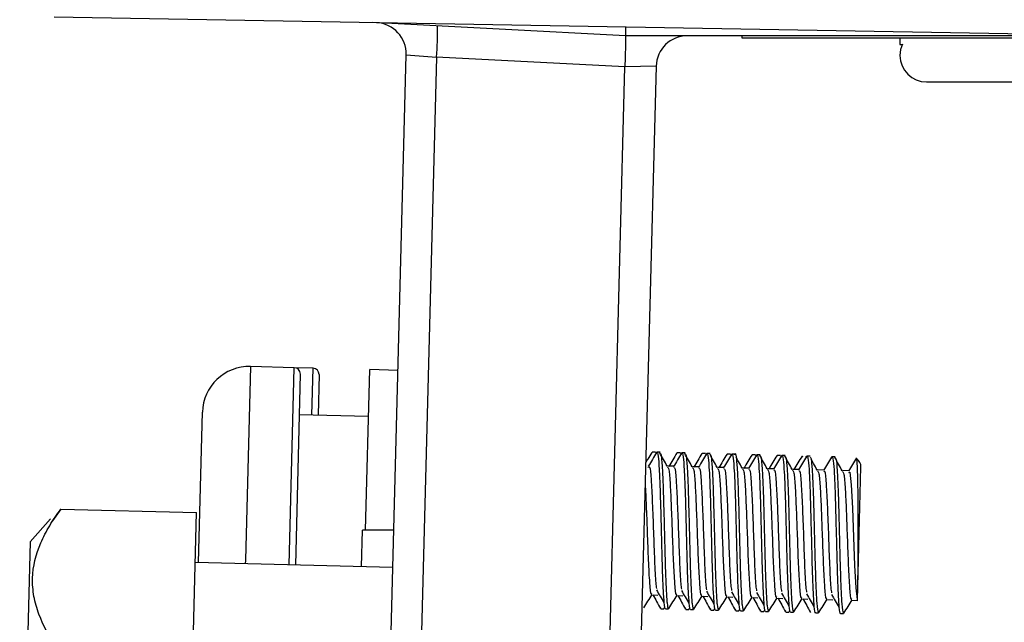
# Model space of a CAD drawing. Header units: millimetres. Extents: x -0.43 to 1.28, y -0.94 to 1.34.
# Tile 122 of 177: x 0.722 to 0.7535, y -0.1887 to -0.1694. Entities that reach past the tile are written whole.
import ezdxf

# ---------------------------------------------------------------- set-up
doc = ezdxf.new("R2010")
doc.units = ezdxf.units.MM

msp = doc.modelspace()

# ---------------------------------------------------------------- linework, layer by layer
at = {"color": 7, "linetype": 'Continuous', "lineweight": 25}
for p, q in [((0.723113, -0.169355), (0.761113, -0.170018)), ((0.74139, -0.169957), (0.733302, -0.169533)), ((0.757585, -0.169957), (0.74139, -0.169957)), ((0.745113, -0.170036), (0.745113, -0.169957)), ((0.763113, -0.170036), (0.745113, -0.170036)), ((0.750163, -0.170036), (0.750163, -0.170236)), ((0.750163, -0.170236), (0.750239, -0.170236)), ((0.733738, -0.194765), (0.734372, -0.170564)), ((0.734372, -0.170564), (0.735344, -0.170641)), ((0.735344, -0.170641), (0.734711, -0.194791)), ((0.741364, -0.170956), (0.735344, -0.170641)), ((0.740736, -0.194948), (0.741364, -0.170957)), ((0.742365, -0.170931), (0.741364, -0.170957)), ((0.742365, -0.170931), (0.741735, -0.194974)), ((0.751013, -0.171436), (0.756711, -0.171436)), ((0.730793, -0.180574), (0.729393, -0.180537)), ((0.731393, -0.18059), (0.730793, -0.180574)), ((0.733073, -0.185768), (0.733208, -0.180637)), ((0.734107, -0.180661), (0.733208, -0.180637)), ((0.730987, -0.180779), (0.730828, -0.186886)), ((0.731587, -0.180795), (0.731553, -0.182094)), ((0.727729, -0.186805), (0.727854, -0.181998)), ((0.733168, -0.182137), (0.730953, -0.182079)), ((0.742342, -0.183277), (0.742242, -0.183275)), ((0.742341, -0.183306), (0.742353, -0.183297)), ((0.742366, -0.183311), (0.742353, -0.183286)), ((0.742492, -0.183281), (0.742392, -0.183278)), ((0.743142, -0.183298), (0.743042, -0.183296)), ((0.743141, -0.183327), (0.743152, -0.183318)), ((0.743166, -0.183332), (0.743153, -0.183307)), ((0.743292, -0.183302), (0.743192, -0.183299)), ((0.743942, -0.183319), (0.743842, -0.183316)), ((0.743941, -0.183348), (0.743952, -0.183339)), ((0.743966, -0.183353), (0.743952, -0.183328)), ((0.744091, -0.183323), (0.743992, -0.18332)), ((0.744741, -0.18334), (0.744642, -0.183337)), ((0.744741, -0.183369), (0.744752, -0.18336)), ((0.744766, -0.183374), (0.744752, -0.183349)), ((0.744891, -0.183344), (0.744791, -0.183341)), ((0.744879, -0.183355), (0.744879, -0.183355)), ((0.745541, -0.183361), (0.745441, -0.183358)), ((0.74554, -0.18339), (0.745551, -0.183381)), ((0.745565, -0.183395), (0.745552, -0.18337)), ((0.745691, -0.183365), (0.745591, -0.183362)), ((0.746341, -0.183382), (0.746241, -0.183379)), ((0.74634, -0.183411), (0.746351, -0.183402)), ((0.746365, -0.183416), (0.746352, -0.183391)), ((0.746491, -0.183386), (0.746391, -0.183383)), ((0.747165, -0.183437), (0.747151, -0.183412)), ((0.74729, -0.183407), (0.747191, -0.183404)), ((0.747278, -0.183418), (0.747278, -0.183418)), ((0.74809, -0.183428), (0.74799, -0.183425)), ((0.742931, -0.183726), (0.742731, -0.183721)), ((0.74373, -0.183747), (0.743531, -0.183741)), ((0.74453, -0.183768), (0.74433, -0.183762)), ((0.74533, -0.183789), (0.74513, -0.183783)), ((0.74613, -0.18381), (0.74593, -0.183804)), ((0.746929, -0.18383), (0.746729, -0.183825)), ((0.747729, -0.183851), (0.747529, -0.183846)), ((0.748529, -0.183872), (0.748329, -0.183867)), ((0.748815, -0.187583), (0.748916, -0.183749)), ((0.723333, -0.185096), (0.723066, -0.185469)), ((0.723333, -0.185096), (0.72767, -0.185209)), ((0.723003, -0.185411), (0.722344, -0.186145)), ((0.727553, -0.18968), (0.72767, -0.185209)), ((0.732942, -0.186942), (0.732973, -0.185768)), ((0.733974, -0.185768), (0.732973, -0.185768)), ((0.722344, -0.186145), (0.722013, -0.198779)), ((0.733942, -0.186968), (0.727629, -0.186802)), ((0.742223, -0.187843), (0.742423, -0.187848)), ((0.743022, -0.187864), (0.743222, -0.187869)), ((0.743822, -0.187884), (0.744022, -0.18789)), ((0.744622, -0.187905), (0.744822, -0.187911)), ((0.745422, -0.187926), (0.745622, -0.187932)), ((0.746221, -0.187947), (0.746421, -0.187953)), ((0.747021, -0.187968), (0.747221, -0.187973)), ((0.742502, -0.188244), (0.742512, -0.188257)), ((0.742511, -0.188283), (0.742611, -0.188286)), ((0.742612, -0.188255), (0.742623, -0.18826)), ((0.742622, -0.188278), (0.742646, -0.18824)), ((0.742661, -0.188287), (0.742761, -0.18829)), ((0.743302, -0.188265), (0.743312, -0.188278)), ((0.743412, -0.188276), (0.743422, -0.188281)), ((0.743422, -0.188299), (0.743445, -0.188261)), ((0.744102, -0.188286), (0.744111, -0.188299)), ((0.744222, -0.188319), (0.744245, -0.188282)), ((0.747821, -0.187989), (0.748021, -0.187994)), ((0.748621, -0.18801), (0.74882, -0.188015)), ((0.743311, -0.188304), (0.743411, -0.188307)), ((0.743461, -0.188308), (0.743561, -0.188311)), ((0.744111, -0.188325), (0.744211, -0.188328)), ((0.744211, -0.188297), (0.744222, -0.188302)), ((0.744261, -0.188329), (0.744361, -0.188332)), ((0.744902, -0.188307), (0.744911, -0.18832)), ((0.74491, -0.188346), (0.74501, -0.188349)), ((0.745011, -0.188318), (0.745022, -0.188323)), ((0.745021, -0.18834), (0.745045, -0.188303)), ((0.74506, -0.18835), (0.74516, -0.188353)), ((0.745701, -0.188328), (0.745711, -0.188341)), ((0.74571, -0.188367), (0.74581, -0.18837)), ((0.745811, -0.188339), (0.745822, -0.188344)), ((0.745821, -0.188361), (0.745845, -0.188323)), ((0.74586, -0.188371), (0.74596, -0.188374)), ((0.746501, -0.188349), (0.746511, -0.188362)), ((0.74651, -0.188388), (0.74661, -0.188391)), ((0.746611, -0.18836), (0.746621, -0.188365)), ((0.746621, -0.188382), (0.746644, -0.188344)), ((0.74666, -0.188392), (0.74676, -0.188395)), ((0.747277, -0.188315), (0.747269, -0.188326)), ((0.747459, -0.188413), (0.747559, -0.188416)), ((0.748259, -0.188434), (0.748359, -0.188436))]:
    msp.add_line(p, q, dxfattribs=at)
at = {"color": 250, "linetype": 'Continuous', "lineweight": 25}
for p, q in [((0.729393, -0.180537), (0.729231, -0.186727)), ((0.730628, -0.186881), (0.730793, -0.180574)), ((0.731353, -0.182089), (0.731393, -0.18059)), ((0.729231, -0.186727), (0.729228, -0.186844))]:
    msp.add_line(p, q, dxfattribs=at)
at = {"color": 7, "linetype": 'Continuous', "lineweight": 25, "flags": 128}
msp.add_lwpolyline([(0.748527, -0.183927), (0.748555, -0.18392), (0.748602, -0.184324), (0.748641, -0.185062), (0.748676, -0.185991), (0.74871, -0.186899), (0.748751, -0.18762), (0.748799, -0.187985), (0.748805, -0.187999), (0.748805, -0.187999)], dxfattribs=at)
at = {"color": 7, "linetype": 'Continuous', "lineweight": 25}
for centre, radius, start, end in [((0.733372, -0.170538), 0.001, 358.5, 87), ((0.725806, -0.169891), 0.0095677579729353, 355.505452, 1.494548), ((0.743364, -0.170957), 0.001, 90, 178.5), ((0.751013, -0.170586), 0.00085, 155.041449, 180.056477), ((0.751013, -0.170586), 0.00085, 180.056477, 270), ((0.729354, -0.182037), 0.0015, 88.5, 178.5), ((0.730788, -0.180774), 0.0002, 358.5, 88.5), ((0.731387, -0.18079), 0.0002, 358.5, 88.5), ((0.748616, -0.183742), 0.0003, 358.5, 57.306947)]:
    msp.add_arc(centre, radius, start, end, dxfattribs=at)
msp.add_ellipse((0.741403, -0.169457), major_axis=(1.309295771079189e-05, 0.0004999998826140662), ratio=0.026168, start_param=2.02094936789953, end_param=3.140907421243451, dxfattribs=at)
for points, knots in [([(0.7413899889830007, -0.1699568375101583), (0.7413904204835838, -0.1699568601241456), (0.7413902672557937, -0.1699828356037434), (0.7413885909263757, -0.1700830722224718), (0.7413870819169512, -0.1701572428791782), (0.7413829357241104, -0.1703414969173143), (0.741380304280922, -0.1704528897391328), (0.7413738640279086, -0.1706931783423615), (0.741370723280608, -0.1708243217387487), (0.7413638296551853, -0.1709561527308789)], [0, 0, 0, 0, 0.25, 0.25, 0.5, 0.5, 0.75, 0.75, 1, 1, 1, 1]), ([(0.7423779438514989, -0.1833190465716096), (0.7423820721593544, -0.1833034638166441), (0.7424027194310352, -0.1832255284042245), (0.7424301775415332, -0.1833792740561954), (0.742464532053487, -0.1837800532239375), (0.7424915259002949, -0.184441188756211), (0.7425129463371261, -0.1852545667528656), (0.7425359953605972, -0.1861295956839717), (0.7425555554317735, -0.1869649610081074), (0.7425837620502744, -0.1876647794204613), (0.7426132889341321, -0.1881186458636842), (0.7426412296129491, -0.1883199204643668), (0.7426592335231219, -0.1882742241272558), (0.7426616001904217, -0.1882682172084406)], [0, 0, 0, 0, 0.0263963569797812, 0.1320184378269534, 0.2388247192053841, 0.3454047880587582, 0.4512354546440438, 0.5585159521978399, 0.6637648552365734, 0.7712624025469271, 0.8765462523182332, 0.9837716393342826, 1, 1, 1, 1]), ([(0.7422325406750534, -0.1832812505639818), (0.7421885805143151, -0.1833526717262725), (0.7421220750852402, -0.1834607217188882), (0.7420554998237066, -0.1835687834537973), (0.7420329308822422, -0.183605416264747)], [0, 0, 0, 0, 0.6610010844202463, 1, 1, 1, 1]), ([(0.7423788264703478, -0.1832909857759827), (0.7423348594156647, -0.1833624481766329), (0.7422469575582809, -0.1835053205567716), (0.7421589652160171, -0.1836480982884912), (0.7421149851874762, -0.1837194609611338)], [0, 0, 0, 0, 0.5001834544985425, 1, 1, 1, 1]), ([(0.7427195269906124, -0.1837278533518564), (0.7426795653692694, -0.1836551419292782), (0.7425996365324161, -0.1835097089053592), (0.7425197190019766, -0.1833645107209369), (0.7424797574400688, -0.1832919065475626)], [0, 0, 0, 0, 0.4999650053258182, 1, 1, 1, 1]), ([(0.7424912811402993, -0.1833093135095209), (0.7425020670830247, -0.1833141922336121), (0.7425273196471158, -0.1833256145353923), (0.7425573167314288, -0.1836865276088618), (0.7425871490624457, -0.1842909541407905), (0.7426080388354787, -0.1850834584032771), (0.7426317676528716, -0.1859518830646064), (0.7426508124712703, -0.1868060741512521), (0.7426776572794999, -0.1875353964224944), (0.7426993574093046, -0.1879285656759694), (0.7427239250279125, -0.188191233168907), (0.7427454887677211, -0.1883297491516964), (0.7427672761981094, -0.1882645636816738), (0.7427735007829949, -0.1882459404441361)], [0, 0, 0, 0, 0.0794059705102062, 0.185909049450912, 0.293482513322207, 0.3992436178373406, 0.5071613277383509, 0.6127971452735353, 0.7205681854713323, 0.8266987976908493, 0.8511742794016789, 0.9574810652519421, 1, 1, 1, 1]), ([(0.743032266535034, -0.1833021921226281), (0.7429883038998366, -0.1833736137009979), (0.7429004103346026, -0.1835164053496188), (0.7428124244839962, -0.1836592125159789), (0.7427684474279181, -0.1837305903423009)], [0, 0, 0, 0, 0.5001803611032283, 1, 1, 1, 1]), ([(0.7431785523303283, -0.183311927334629), (0.7431345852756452, -0.1833833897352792), (0.7430466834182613, -0.1835262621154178), (0.7429586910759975, -0.1836690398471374), (0.7429147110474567, -0.1837404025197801)], [0, 0, 0, 0, 0.500183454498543, 1, 1, 1, 1]), ([(0.7431776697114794, -0.1833399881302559), (0.7431817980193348, -0.1833244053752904), (0.7432024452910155, -0.183246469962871), (0.7432299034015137, -0.1834002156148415), (0.7432642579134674, -0.183800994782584), (0.7432912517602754, -0.1844621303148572), (0.7433126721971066, -0.1852755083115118), (0.7433357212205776, -0.186150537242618), (0.743355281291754, -0.1869859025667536), (0.7433834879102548, -0.1876857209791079), (0.7434130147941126, -0.1881395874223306), (0.7434409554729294, -0.1883408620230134), (0.7434589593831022, -0.188295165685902), (0.7434613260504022, -0.1882891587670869)], [0, 0, 0, 0, 0.0263963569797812, 0.1320184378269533, 0.2388247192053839, 0.3454047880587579, 0.4512354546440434, 0.5585159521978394, 0.6637648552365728, 0.7712624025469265, 0.8765462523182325, 0.9837716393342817, 1, 1, 1, 1]), ([(0.7435192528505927, -0.1837487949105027), (0.7434792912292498, -0.1836760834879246), (0.7433993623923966, -0.1835306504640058), (0.7433194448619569, -0.1833854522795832), (0.7432794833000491, -0.1833128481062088)], [0, 0, 0, 0, 0.4999650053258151, 1, 1, 1, 1]), ([(0.7432910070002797, -0.1833302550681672), (0.7433017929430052, -0.1833351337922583), (0.7433270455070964, -0.1833465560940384), (0.7433570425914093, -0.1837074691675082), (0.7433868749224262, -0.1843118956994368), (0.7434077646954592, -0.1851043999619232), (0.7434314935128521, -0.1859728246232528), (0.7434505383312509, -0.1868270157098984), (0.7434773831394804, -0.1875563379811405), (0.7434990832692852, -0.1879495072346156), (0.7435236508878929, -0.1882121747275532), (0.7435452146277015, -0.1883506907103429), (0.7435670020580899, -0.1882855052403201), (0.7435732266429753, -0.1882668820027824)], [0, 0, 0, 0, 0.0794059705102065, 0.1859090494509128, 0.2934825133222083, 0.3992436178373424, 0.507161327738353, 0.612797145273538, 0.7205681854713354, 0.8266987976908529, 0.8511742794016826, 0.9574810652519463, 1, 1, 1, 1]), ([(0.7438319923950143, -0.1833231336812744), (0.743788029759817, -0.1833945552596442), (0.7437001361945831, -0.1835373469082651), (0.7436121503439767, -0.1836801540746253), (0.7435681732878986, -0.1837515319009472)], [0, 0, 0, 0, 0.5001803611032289, 1, 1, 1, 1]), ([(0.7439782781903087, -0.1833328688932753), (0.7439343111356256, -0.1834043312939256), (0.7438464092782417, -0.1835472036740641), (0.743758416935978, -0.1836899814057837), (0.7437144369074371, -0.1837613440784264)], [0, 0, 0, 0, 0.5001834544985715, 1, 1, 1, 1]), ([(0.7439773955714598, -0.1833609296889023), (0.7439815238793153, -0.1833453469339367), (0.7440021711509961, -0.1832674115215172), (0.7440296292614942, -0.1834211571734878), (0.7440639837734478, -0.1838219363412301), (0.7440909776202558, -0.1844830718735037), (0.744112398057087, -0.1852964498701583), (0.7441354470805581, -0.1861714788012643), (0.7441550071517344, -0.1870068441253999), (0.7441832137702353, -0.1877066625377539), (0.744212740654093, -0.188160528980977), (0.7442406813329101, -0.1883618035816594), (0.7442586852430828, -0.1883161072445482), (0.7442610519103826, -0.1883101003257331)], [0, 0, 0, 0, 0.0263963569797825, 0.1320184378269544, 0.2388247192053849, 0.3454047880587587, 0.4512354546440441, 0.55851595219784, 0.6637648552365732, 0.7712624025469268, 0.8765462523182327, 0.9837716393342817, 1, 1, 1, 1]), ([(0.7443189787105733, -0.183769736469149), (0.7442790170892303, -0.1836970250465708), (0.744199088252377, -0.1835515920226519), (0.7441191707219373, -0.1834063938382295), (0.7440792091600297, -0.1833337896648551)], [0, 0, 0, 0, 0.4999650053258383, 1, 1, 1, 1]), ([(0.7440907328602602, -0.1833511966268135), (0.7441015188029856, -0.1833560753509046), (0.7441267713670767, -0.1833674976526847), (0.7441567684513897, -0.1837284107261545), (0.7441866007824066, -0.1843328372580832), (0.7442074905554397, -0.1851253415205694), (0.7442312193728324, -0.1859937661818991), (0.7442502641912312, -0.1868479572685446), (0.7442771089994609, -0.1875772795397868), (0.7442988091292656, -0.1879704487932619), (0.7443233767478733, -0.1882331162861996), (0.744344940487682, -0.1883716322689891), (0.7443667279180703, -0.1883064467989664), (0.7443729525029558, -0.1882878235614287)], [0, 0, 0, 0, 0.0794059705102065, 0.1859090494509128, 0.2934825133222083, 0.3992436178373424, 0.507161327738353, 0.612797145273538, 0.7205681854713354, 0.8266987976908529, 0.8511742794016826, 0.9574810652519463, 1, 1, 1, 1]), ([(0.7446317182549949, -0.1833440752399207), (0.7445877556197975, -0.1834154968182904), (0.7444998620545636, -0.1835582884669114), (0.7444118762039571, -0.1837010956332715), (0.744367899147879, -0.1837724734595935)], [0, 0, 0, 0, 0.5001803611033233, 1, 1, 1, 1]), ([(0.7447780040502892, -0.1833538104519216), (0.7447340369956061, -0.1834252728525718), (0.7446461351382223, -0.1835681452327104), (0.7445581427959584, -0.18371092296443), (0.7445141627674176, -0.1837822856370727)], [0, 0, 0, 0, 0.500183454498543, 1, 1, 1, 1]), ([(0.7447771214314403, -0.1833818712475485), (0.7447812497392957, -0.183366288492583), (0.7448018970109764, -0.1832883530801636), (0.7448293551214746, -0.1834420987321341), (0.7448637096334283, -0.1838428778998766), (0.7448907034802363, -0.1845040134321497), (0.7449121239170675, -0.1853173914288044), (0.7449351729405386, -0.1861924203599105), (0.7449547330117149, -0.1870277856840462), (0.7449829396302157, -0.1877276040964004), (0.7450124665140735, -0.188181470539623), (0.7450404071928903, -0.1883827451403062), (0.7450584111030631, -0.1883370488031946), (0.7450607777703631, -0.1883310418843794)], [0, 0, 0, 0, 0.0263963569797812, 0.1320184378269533, 0.2388247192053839, 0.3454047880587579, 0.4512354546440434, 0.5585159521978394, 0.6637648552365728, 0.7712624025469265, 0.8765462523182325, 0.9837716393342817, 1, 1, 1, 1]), ([(0.7448788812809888, -0.1833571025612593), (0.7448791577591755, -0.183355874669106), (0.7448961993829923, -0.1832801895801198), (0.7449224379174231, -0.183399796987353), (0.7449568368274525, -0.1837371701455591), (0.7449862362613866, -0.1843569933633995), (0.7450072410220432, -0.1851454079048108), (0.7450309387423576, -0.1860149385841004), (0.7450499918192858, -0.1868688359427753), (0.7450768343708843, -0.1875982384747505), (0.7450985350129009, -0.1879913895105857), (0.7451231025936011, -0.1882540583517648), (0.7451446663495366, -0.1883925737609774), (0.7451664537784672, -0.1883273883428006), (0.7451726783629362, -0.188308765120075)], [0, 0, 0, 0, 0.0017106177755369, 0.1054394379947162, 0.2089307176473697, 0.3134621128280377, 0.4162324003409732, 0.5210983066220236, 0.6237468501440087, 0.7284702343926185, 0.8315995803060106, 0.855382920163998, 0.9586834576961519, 1, 1, 1, 1]), ([(0.7451187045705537, -0.1837906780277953), (0.7450787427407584, -0.1837179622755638), (0.7450132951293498, -0.1835988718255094), (0.7449478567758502, -0.1834799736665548), (0.7449223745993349, -0.1834336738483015)], [0, 0, 0, 0, 0.6105926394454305, 1, 1, 1, 1]), ([(0.7454314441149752, -0.183365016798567), (0.745387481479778, -0.1834364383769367), (0.7452995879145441, -0.1835792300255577), (0.7452116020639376, -0.1837220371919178), (0.7451676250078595, -0.1837934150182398)], [0, 0, 0, 0, 0.500180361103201, 1, 1, 1, 1]), ([(0.7455777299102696, -0.1833747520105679), (0.7455337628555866, -0.183446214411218), (0.7454458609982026, -0.1835890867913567), (0.7453578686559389, -0.1837318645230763), (0.745313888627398, -0.183803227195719)], [0, 0, 0, 0, 0.500183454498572, 1, 1, 1, 1]), ([(0.7455768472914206, -0.1834028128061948), (0.745580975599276, -0.1833872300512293), (0.7456016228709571, -0.1833092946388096), (0.7456290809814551, -0.1834630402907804), (0.7456634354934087, -0.1838638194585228), (0.7456904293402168, -0.1845249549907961), (0.7457118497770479, -0.1853383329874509), (0.745734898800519, -0.1862133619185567), (0.7457544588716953, -0.1870487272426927), (0.7457826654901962, -0.1877485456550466), (0.7458121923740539, -0.1882024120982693), (0.745840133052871, -0.1884036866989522), (0.7458581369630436, -0.1883579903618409), (0.7458605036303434, -0.1883519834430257)], [0, 0, 0, 0, 0.0263963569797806, 0.1320184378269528, 0.2388247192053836, 0.3454047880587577, 0.4512354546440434, 0.5585159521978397, 0.6637648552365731, 0.771262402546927, 0.8765462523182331, 0.9837716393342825, 0.9999999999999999, 0.9999999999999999, 0.9999999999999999, 0.9999999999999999]), ([(0.7459184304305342, -0.1838116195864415), (0.7458784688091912, -0.1837389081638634), (0.7457985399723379, -0.1835934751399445), (0.7457186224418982, -0.1834482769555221), (0.7456786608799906, -0.1833756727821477)], [0, 0, 0, 0, 0.4999650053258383, 1, 1, 1, 1]), ([(0.7456901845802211, -0.1833930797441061), (0.7457009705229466, -0.1833979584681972), (0.7457262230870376, -0.1834093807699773), (0.7457562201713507, -0.183770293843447), (0.7457860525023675, -0.1843747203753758), (0.7458069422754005, -0.1851672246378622), (0.7458306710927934, -0.1860356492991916), (0.7458497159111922, -0.1868898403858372), (0.7458765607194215, -0.1876191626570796), (0.7458982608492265, -0.1880123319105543), (0.7459228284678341, -0.1882749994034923), (0.7459443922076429, -0.1884135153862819), (0.7459661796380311, -0.188348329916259), (0.7459724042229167, -0.1883297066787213)], [0, 0, 0, 0, 0.0794059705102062, 0.1859090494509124, 0.2934825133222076, 0.3992436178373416, 0.5071613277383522, 0.6127971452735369, 0.7205681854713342, 0.8266987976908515, 0.851174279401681, 0.9574810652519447, 1, 1, 1, 1]), ([(0.7462311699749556, -0.1833859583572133), (0.7461872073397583, -0.183457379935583), (0.7460993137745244, -0.1836001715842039), (0.746011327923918, -0.1837429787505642), (0.7459673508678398, -0.1838143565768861)], [0, 0, 0, 0, 0.5001803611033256, 1, 1, 1, 1]), ([(0.74637745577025, -0.1833956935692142), (0.7463334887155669, -0.1834671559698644), (0.7462455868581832, -0.1836100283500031), (0.7461575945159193, -0.1837528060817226), (0.7461136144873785, -0.1838241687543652)], [0, 0, 0, 0, 0.5001834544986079, 1, 1, 1, 1]), ([(0.746376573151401, -0.1834237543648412), (0.7463807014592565, -0.1834081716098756), (0.7464013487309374, -0.1833302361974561), (0.7464288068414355, -0.1834839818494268), (0.7464631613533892, -0.183884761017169), (0.746490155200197, -0.1845458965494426), (0.7465115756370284, -0.185359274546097), (0.7465346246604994, -0.1862343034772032), (0.7465541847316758, -0.1870696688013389), (0.7465823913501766, -0.1877694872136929), (0.7466119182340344, -0.1882233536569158), (0.7466398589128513, -0.1884246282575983), (0.746657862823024, -0.1883789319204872), (0.746660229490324, -0.1883729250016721)], [0, 0, 0, 0, 0.0263963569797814, 0.1320184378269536, 0.2388247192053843, 0.3454047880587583, 0.4512354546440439, 0.55851595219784, 0.6637648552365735, 0.7712624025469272, 0.8765462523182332, 0.9837716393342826, 1, 1, 1, 1]), ([(0.7467181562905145, -0.1838325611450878), (0.7466781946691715, -0.1837598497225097), (0.7465982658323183, -0.1836144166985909), (0.7465183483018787, -0.1834692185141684), (0.7464783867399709, -0.183396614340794)], [0, 0, 0, 0, 0.4999650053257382, 1, 1, 1, 1]), ([(0.7464899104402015, -0.1834140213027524), (0.7465006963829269, -0.1834189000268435), (0.7465259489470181, -0.1834303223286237), (0.746555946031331, -0.1837912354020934), (0.746585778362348, -0.184395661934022), (0.7466066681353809, -0.1851881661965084), (0.7466303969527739, -0.1860565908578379), (0.7466494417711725, -0.1869107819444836), (0.7466762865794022, -0.1876401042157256), (0.7466979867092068, -0.1880332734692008), (0.7467225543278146, -0.1882959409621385), (0.7467441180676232, -0.1884344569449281), (0.7467659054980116, -0.1883692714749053), (0.7467721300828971, -0.1883506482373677)], [0, 0, 0, 0, 0.0794059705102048, 0.1859090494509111, 0.2934825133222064, 0.3992436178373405, 0.5071613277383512, 0.612797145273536, 0.7205681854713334, 0.8266987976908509, 0.8511742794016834, 0.9574810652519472, 1, 1, 1, 1]), ([(0.7470308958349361, -0.1834068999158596), (0.7469869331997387, -0.1834783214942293), (0.7468990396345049, -0.1836211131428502), (0.7468110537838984, -0.1837639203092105), (0.7467670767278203, -0.1838352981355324)], [0, 0, 0, 0, 0.5001803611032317, 1, 1, 1, 1]), ([(0.7471771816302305, -0.1834166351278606), (0.7471332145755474, -0.1834880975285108), (0.7470453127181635, -0.1836309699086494), (0.7469573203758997, -0.1837737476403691), (0.7469133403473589, -0.1838451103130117)], [0, 0, 0, 0, 0.5001834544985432, 1, 1, 1, 1]), ([(0.7470298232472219, -0.1834386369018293), (0.7470369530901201, -0.1834117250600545), (0.7470452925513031, -0.183380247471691), (0.7470514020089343, -0.1834152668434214), (0.7470522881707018, -0.1834203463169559)], [0, 0, 0, 0, 0.854952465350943, 1, 1, 1, 1]), ([(0.7471762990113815, -0.1834446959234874), (0.7471804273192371, -0.183429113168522), (0.7472010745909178, -0.1833511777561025), (0.747228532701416, -0.1835049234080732), (0.7472628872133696, -0.1839057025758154), (0.7472898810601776, -0.1845668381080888), (0.7473113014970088, -0.1853802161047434), (0.7473343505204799, -0.1862552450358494), (0.7473539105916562, -0.1870906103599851), (0.7473821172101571, -0.1877904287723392), (0.7474116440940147, -0.1882442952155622), (0.7474395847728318, -0.1884455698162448), (0.7474575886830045, -0.1883998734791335), (0.7474599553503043, -0.1883938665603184)], [0, 0, 0, 0, 0.0263963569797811, 0.1320184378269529, 0.2388247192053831, 0.3454047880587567, 0.4512354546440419, 0.5585159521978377, 0.6637648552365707, 0.771262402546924, 0.8765462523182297, 0.9837716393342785, 1, 1, 1, 1]), ([(0.747289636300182, -0.1834349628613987), (0.7473004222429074, -0.1834398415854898), (0.7473256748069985, -0.1834512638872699), (0.7473556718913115, -0.1838121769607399), (0.7473855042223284, -0.1844166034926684), (0.7474063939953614, -0.1852091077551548), (0.7474301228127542, -0.1860775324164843), (0.747449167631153, -0.1869317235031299), (0.7474760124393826, -0.1876610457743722), (0.7474977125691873, -0.188054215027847), (0.7475222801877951, -0.188316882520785), (0.7475438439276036, -0.1884553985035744), (0.747565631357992, -0.1883902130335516), (0.7475718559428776, -0.188371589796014)], [0, 0, 0, 0, 0.0794059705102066, 0.185909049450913, 0.2934825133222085, 0.3992436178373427, 0.5071613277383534, 0.6127971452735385, 0.7205681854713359, 0.8266987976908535, 0.8511742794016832, 0.9574810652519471, 1, 1, 1, 1]), ([(0.7475178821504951, -0.1838535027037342), (0.7474779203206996, -0.1837807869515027), (0.747412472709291, -0.1836616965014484), (0.7473470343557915, -0.1835427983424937), (0.7473215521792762, -0.1834964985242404)], [0, 0, 0, 0, 0.610592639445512, 1, 1, 1, 1]), ([(0.747976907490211, -0.1834375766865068), (0.7479329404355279, -0.183509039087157), (0.7478450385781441, -0.1836519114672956), (0.7477570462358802, -0.1837946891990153), (0.7477130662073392, -0.1838660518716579)], [0, 0, 0, 0, 0.5001834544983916, 1, 1, 1, 1]), ([(0.747976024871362, -0.1834656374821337), (0.7479801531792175, -0.1834500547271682), (0.7480008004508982, -0.1833721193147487), (0.7480282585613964, -0.1835258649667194), (0.7480626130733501, -0.1839266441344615), (0.748089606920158, -0.1845877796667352), (0.7481110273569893, -0.1854011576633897), (0.7481340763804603, -0.1862761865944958), (0.7481536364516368, -0.1871115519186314), (0.7481818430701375, -0.1878113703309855), (0.7482113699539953, -0.1882652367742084), (0.7482393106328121, -0.1884665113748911), (0.7482573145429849, -0.1884208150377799), (0.7482596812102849, -0.1884148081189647)], [0, 0, 0, 0, 0.0263963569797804, 0.1320184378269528, 0.2388247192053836, 0.3454047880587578, 0.4512354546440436, 0.5585159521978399, 0.6637648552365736, 0.7712624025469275, 0.8765462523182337, 0.9837716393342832, 1, 1, 1, 1]), ([(0.7483176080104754, -0.1838744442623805), (0.7482776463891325, -0.1838017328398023), (0.7481977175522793, -0.1836562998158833), (0.7481178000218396, -0.183511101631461), (0.7480778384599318, -0.1834384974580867)], [0, 0, 0, 0, 0.4999650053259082, 1, 1, 1, 1]), ([(0.7480893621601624, -0.183455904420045), (0.7481001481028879, -0.1834607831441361), (0.748125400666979, -0.1834722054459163), (0.748155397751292, -0.183833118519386), (0.7481852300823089, -0.1844375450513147), (0.7482061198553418, -0.1852300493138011), (0.7482298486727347, -0.1860984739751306), (0.7482488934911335, -0.1869526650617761), (0.748275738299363, -0.1876819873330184), (0.7482974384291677, -0.1880751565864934), (0.7483220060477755, -0.188337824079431), (0.7483435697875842, -0.1884763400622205), (0.7483653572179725, -0.188411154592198), (0.748371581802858, -0.1883925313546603)], [0, 0, 0, 0, 0.0794059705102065, 0.1859090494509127, 0.293482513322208, 0.3992436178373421, 0.5071613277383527, 0.6127971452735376, 0.7205681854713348, 0.8266987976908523, 0.8511742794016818, 0.9574810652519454, 1, 1, 1, 1]), ([(0.7487766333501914, -0.1834585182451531), (0.7487326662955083, -0.1835299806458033), (0.7486447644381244, -0.1836728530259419), (0.7485567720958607, -0.1838156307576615), (0.7485127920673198, -0.1838869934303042)], [0, 0, 0, 0, 0.500183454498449, 1, 1, 1, 1]), ([(0.7488154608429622, -0.1875833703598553), (0.7488178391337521, -0.1874489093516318), (0.748822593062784, -0.1871801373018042), (0.7488257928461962, -0.1865981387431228), (0.7488285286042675, -0.1859076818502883), (0.7488265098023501, -0.1851492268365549), (0.7488224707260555, -0.1844475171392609), (0.7488097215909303, -0.1838788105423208), (0.748789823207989, -0.183550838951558), (0.7487720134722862, -0.1834284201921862), (0.7487579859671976, -0.1834957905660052), (0.7487567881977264, -0.1835015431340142)], [0, 0, 0, 0, 0.1024557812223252, 0.2047972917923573, 0.3259329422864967, 0.454430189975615, 0.5843210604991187, 0.7168928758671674, 0.8519126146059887, 0.9873552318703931, 1, 1, 1, 1]), ([(0.7421136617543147, -0.1837637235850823), (0.7421286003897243, -0.1837409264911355), (0.7421641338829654, -0.1836867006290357), (0.7422058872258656, -0.1841078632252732), (0.7422437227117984, -0.1848616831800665), (0.7422791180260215, -0.1858253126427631), (0.7423109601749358, -0.1867566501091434), (0.7423442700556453, -0.1874244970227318), (0.7423689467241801, -0.1875811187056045), (0.7423770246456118, -0.1876323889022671)], [0, 0, 0, 0, 0.1164552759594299, 0.2770040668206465, 0.4373254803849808, 0.5992888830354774, 0.7589682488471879, 0.9210981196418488, 1, 1, 1, 1]), ([(0.7427297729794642, -0.1837517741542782), (0.7427437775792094, -0.1837632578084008), (0.7427756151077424, -0.183789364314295), (0.7428152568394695, -0.1842672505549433), (0.74284697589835, -0.1849908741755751), (0.7428804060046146, -0.1858713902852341), (0.7429102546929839, -0.1867903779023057), (0.7429525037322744, -0.1875081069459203), (0.7429878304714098, -0.1878747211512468), (0.7430158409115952, -0.1878260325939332), (0.7430234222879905, -0.1878128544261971)], [0, 0, 0, 0, 0.1091357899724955, 0.2481051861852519, 0.3767428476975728, 0.5075429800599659, 0.6528134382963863, 0.8003132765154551, 0.9459522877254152, 1, 1, 1, 1]), ([(0.7429289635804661, -0.1837804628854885), (0.7429384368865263, -0.1837687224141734), (0.7429683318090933, -0.1837316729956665), (0.7430054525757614, -0.1841344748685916), (0.743043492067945, -0.1848810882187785), (0.7430788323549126, -0.1858466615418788), (0.7431106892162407, -0.1867774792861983), (0.7431439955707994, -0.1874454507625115), (0.7431686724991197, -0.1876020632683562), (0.7431767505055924, -0.1876533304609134)], [0, 0, 0, 0, 0.0777398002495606, 0.2453235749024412, 0.4126700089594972, 0.5817303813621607, 0.7484066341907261, 0.9176407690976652, 1, 1, 1, 1]), ([(0.7435294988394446, -0.1837727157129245), (0.7435435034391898, -0.183784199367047), (0.7435753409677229, -0.1838103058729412), (0.7436149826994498, -0.1842881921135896), (0.7436467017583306, -0.1850118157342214), (0.7436801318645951, -0.1858923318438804), (0.7437099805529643, -0.1868113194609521), (0.7437522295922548, -0.1875290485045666), (0.7437875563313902, -0.1878956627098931), (0.7438155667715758, -0.1878469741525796), (0.7438231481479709, -0.1878337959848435)], [0, 0, 0, 0, 0.1091357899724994, 0.2481051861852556, 0.3767428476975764, 0.5075429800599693, 0.6528134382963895, 0.8003132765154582, 0.9459522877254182, 1, 1, 1, 1]), ([(0.7437286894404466, -0.1838014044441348), (0.7437381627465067, -0.1837896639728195), (0.7437680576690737, -0.1837526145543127), (0.7438051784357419, -0.184155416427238), (0.7438432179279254, -0.1849020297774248), (0.743878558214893, -0.1858676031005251), (0.7439104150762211, -0.1867984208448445), (0.7439437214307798, -0.1874663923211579), (0.7439683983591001, -0.1876230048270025), (0.7439764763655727, -0.1876742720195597)], [0, 0, 0, 0, 0.0777398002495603, 0.2453235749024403, 0.4126700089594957, 0.5817303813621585, 0.7484066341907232, 0.9176407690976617, 1, 1, 1, 1]), ([(0.7443292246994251, -0.1837936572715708), (0.7443432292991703, -0.1838051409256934), (0.7443750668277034, -0.1838312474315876), (0.7444147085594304, -0.1843091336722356), (0.7444464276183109, -0.1850327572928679), (0.7444798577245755, -0.1859132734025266), (0.7445097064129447, -0.1868322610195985), (0.7445519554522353, -0.1875499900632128), (0.7445872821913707, -0.1879166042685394), (0.7446152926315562, -0.1878679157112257), (0.7446228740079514, -0.1878547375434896)], [0, 0, 0, 0, 0.1091357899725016, 0.2481051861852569, 0.3767428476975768, 0.507542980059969, 0.6528134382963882, 0.8003132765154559, 0.945952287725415, 0.9999999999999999, 0.9999999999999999, 0.9999999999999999, 0.9999999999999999]), ([(0.744528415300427, -0.1838223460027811), (0.7445378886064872, -0.1838106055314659), (0.7445677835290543, -0.183773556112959), (0.7446049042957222, -0.1841763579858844), (0.7446429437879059, -0.1849229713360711), (0.7446782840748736, -0.1858885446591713), (0.7447101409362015, -0.186819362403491), (0.7447434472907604, -0.187487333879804), (0.7447681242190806, -0.1876439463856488), (0.7447762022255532, -0.187695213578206)], [0, 0, 0, 0, 0.0777398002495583, 0.2453235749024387, 0.4126700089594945, 0.5817303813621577, 0.7484066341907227, 0.9176407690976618, 1, 1, 1, 1]), ([(0.7451289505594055, -0.1838145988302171), (0.7451429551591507, -0.1838260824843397), (0.7451747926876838, -0.1838521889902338), (0.7452144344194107, -0.184330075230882), (0.7452461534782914, -0.185053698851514), (0.745279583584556, -0.185934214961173), (0.7453094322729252, -0.1868532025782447), (0.7453516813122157, -0.1875709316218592), (0.745387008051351, -0.1879375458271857), (0.7454150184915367, -0.187888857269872), (0.7454225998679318, -0.187875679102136)], [0, 0, 0, 0, 0.1091357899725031, 0.248105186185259, 0.3767428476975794, 0.5075429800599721, 0.6528134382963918, 0.8003132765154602, 0.9459522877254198, 0.9999999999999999, 0.9999999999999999, 0.9999999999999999, 0.9999999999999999]), ([(0.7453281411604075, -0.1838432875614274), (0.7453376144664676, -0.1838315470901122), (0.7453675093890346, -0.1837944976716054), (0.7454046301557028, -0.1841972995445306), (0.7454426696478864, -0.1849439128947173), (0.7454780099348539, -0.1859094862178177), (0.745509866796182, -0.1868403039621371), (0.7455431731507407, -0.1875082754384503), (0.745567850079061, -0.187664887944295), (0.7455759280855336, -0.1877161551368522)], [0, 0, 0, 0, 0.0777398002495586, 0.2453235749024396, 0.4126700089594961, 0.5817303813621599, 0.7484066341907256, 0.9176407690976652, 1, 1, 1, 1]), ([(0.745928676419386, -0.1838355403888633), (0.7459426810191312, -0.1838470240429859), (0.7459745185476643, -0.1838731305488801), (0.7460141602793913, -0.1843510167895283), (0.7460458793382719, -0.1850746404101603), (0.7460793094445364, -0.1859551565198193), (0.7461091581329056, -0.1868741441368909), (0.7461514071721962, -0.1875918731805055), (0.7461867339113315, -0.1879584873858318), (0.7462147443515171, -0.1879097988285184), (0.7462223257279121, -0.1878966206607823)], [0, 0, 0, 0, 0.1091357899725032, 0.2481051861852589, 0.3767428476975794, 0.507542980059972, 0.6528134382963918, 0.8003132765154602, 0.9459522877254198, 1, 1, 1, 1]), ([(0.7461278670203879, -0.1838642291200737), (0.7461373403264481, -0.1838524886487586), (0.7461672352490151, -0.1838154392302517), (0.7462043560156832, -0.1842182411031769), (0.7462423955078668, -0.1849648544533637), (0.7462777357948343, -0.1859304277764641), (0.7463095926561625, -0.1868612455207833), (0.7463428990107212, -0.1875292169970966), (0.7463675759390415, -0.1876858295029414), (0.7463756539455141, -0.1877370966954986)], [0, 0, 0, 0, 0.0777398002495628, 0.2453235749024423, 0.4126700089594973, 0.5817303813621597, 0.7484066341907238, 0.917640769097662, 1, 1, 1, 1]), ([(0.7467284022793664, -0.1838564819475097), (0.7467424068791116, -0.1838679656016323), (0.7467742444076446, -0.1838940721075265), (0.7468138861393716, -0.1843719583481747), (0.7468456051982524, -0.1850955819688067), (0.7468790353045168, -0.1859760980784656), (0.7469088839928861, -0.1868950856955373), (0.7469511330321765, -0.1876128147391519), (0.746986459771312, -0.1879794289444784), (0.7470144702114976, -0.1879307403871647), (0.7470220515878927, -0.1879175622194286)], [0, 0, 0, 0, 0.1091357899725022, 0.2481051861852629, 0.3767428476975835, 0.5075429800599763, 0.6528134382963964, 0.8003132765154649, 0.9459522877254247, 1, 1, 1, 1]), ([(0.7469275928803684, -0.1838851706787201), (0.7469370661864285, -0.1838734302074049), (0.7469669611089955, -0.183836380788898), (0.7470040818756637, -0.1842391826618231), (0.7470421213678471, -0.1849857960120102), (0.7470774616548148, -0.1859513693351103), (0.7471093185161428, -0.1868821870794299), (0.7471426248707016, -0.187550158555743), (0.7471673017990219, -0.1877067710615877), (0.7471753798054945, -0.1877580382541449)], [0, 0, 0, 0, 0.07773980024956, 0.24532357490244, 0.4126700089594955, 0.5817303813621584, 0.7484066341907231, 0.9176407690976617, 1, 1, 1, 1]), ([(0.7475281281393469, -0.183877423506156), (0.7475421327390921, -0.1838889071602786), (0.7475739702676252, -0.1839150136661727), (0.747613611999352, -0.1843928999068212), (0.7476453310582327, -0.1851165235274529), (0.7476787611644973, -0.1859970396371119), (0.7477086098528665, -0.1869160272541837), (0.7477508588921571, -0.1876337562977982), (0.7477861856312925, -0.1880003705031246), (0.747814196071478, -0.187951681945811), (0.747821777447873, -0.1879385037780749)], [0, 0, 0, 0, 0.1091357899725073, 0.2481051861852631, 0.3767428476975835, 0.507542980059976, 0.6528134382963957, 0.8003132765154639, 0.9459522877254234, 1, 1, 1, 1]), ([(0.7477273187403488, -0.1839061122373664), (0.747736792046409, -0.1838943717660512), (0.747766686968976, -0.1838573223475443), (0.7478038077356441, -0.1842601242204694), (0.7478418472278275, -0.1850067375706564), (0.7478771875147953, -0.1859723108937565), (0.7479090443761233, -0.1869031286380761), (0.747942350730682, -0.1875711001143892), (0.7479670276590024, -0.1877277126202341), (0.747975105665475, -0.1877789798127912)], [0, 0, 0, 0, 0.07773980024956, 0.24532357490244, 0.4126700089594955, 0.5817303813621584, 0.7484066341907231, 0.9176407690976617, 1, 1, 1, 1]), ([(0.7483278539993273, -0.1838983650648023), (0.7483418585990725, -0.1839098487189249), (0.7483736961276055, -0.1839359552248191), (0.7484133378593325, -0.1844138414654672), (0.7484450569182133, -0.1851374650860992), (0.7484784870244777, -0.1860179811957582), (0.748508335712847, -0.1869369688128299), (0.7485505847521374, -0.1876546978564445), (0.748585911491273, -0.1880213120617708), (0.7486139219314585, -0.1879726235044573), (0.7486215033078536, -0.1879594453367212)], [0, 0, 0, 0, 0.1091357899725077, 0.2481051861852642, 0.376742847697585, 0.5075429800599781, 0.6528134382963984, 0.8003132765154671, 0.9459522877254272, 0.9999999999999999, 0.9999999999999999, 0.9999999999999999, 0.9999999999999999]), ([(0.7420147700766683, -0.1842989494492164), (0.7420256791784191, -0.1845183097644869), (0.7420476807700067, -0.1849607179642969), (0.742080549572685, -0.185853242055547), (0.7421105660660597, -0.1867686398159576), (0.7421527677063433, -0.1874873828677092), (0.7421881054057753, -0.1878537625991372), (0.7422161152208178, -0.1878050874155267), (0.74222369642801, -0.1877919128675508)], [0, 0, 0, 0, 0.1710846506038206, 0.3450453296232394, 0.5382511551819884, 0.7344219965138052, 0.9281179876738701, 1, 1, 1, 1]), ([(0.7232162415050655, -0.1895666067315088), (0.7229728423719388, -0.1892036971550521), (0.7227697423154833, -0.1888354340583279), (0.7225596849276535, -0.1882704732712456), (0.7225055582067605, -0.1880800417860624), (0.7224354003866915, -0.1876941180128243), (0.7224198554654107, -0.1874983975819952), (0.7224354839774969, -0.1869221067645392), (0.7225280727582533, -0.1865462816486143), (0.7227664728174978, -0.185992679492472), (0.7228626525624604, -0.1858092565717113), (0.7230806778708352, -0.1854480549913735), (0.7232021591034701, -0.1852706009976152), (0.7233333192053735, -0.1850955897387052)], [0, 0, 0, 0, 0.2499999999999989, 0.2499999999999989, 0.3750000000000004, 0.3750000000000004, 0.500000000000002, 0.500000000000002, 0.7500000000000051, 0.7500000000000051, 0.8750000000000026, 0.8750000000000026, 1, 1, 1, 1]), ([(0.7488045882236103, -0.1879985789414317), (0.7488046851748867, -0.1879948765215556), (0.748805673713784, -0.1879571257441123), (0.7488094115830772, -0.1878143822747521), (0.7488120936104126, -0.1877119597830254), (0.7488154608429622, -0.1875833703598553)], [0, 0, 0, 0, 0.5, 0.5, 1, 1, 1, 1]), ([(0.7419731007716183, -0.1882596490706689), (0.7420169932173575, -0.1881883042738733), (0.7421047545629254, -0.1880456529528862), (0.7421925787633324, -0.1879030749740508), (0.7422364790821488, -0.1878318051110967)], [0, 0, 0, 0, 0.500134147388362, 1, 1, 1, 1]), ([(0.7422608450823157, -0.1878345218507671), (0.7423010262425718, -0.1879081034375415), (0.7423814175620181, -0.1880553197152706), (0.7424617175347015, -0.1882025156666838), (0.7425018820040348, -0.1882761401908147)], [0, 0, 0, 0, 0.4998196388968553, 1, 1, 1, 1]), ([(0.7423749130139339, -0.1876805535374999), (0.7424149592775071, -0.1877490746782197), (0.7424950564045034, -0.1878861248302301), (0.742575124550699, -0.1880237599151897), (0.7426151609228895, -0.1880925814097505)], [0, 0, 0, 0, 0.499971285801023, 1, 1, 1, 1]), ([(0.7427728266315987, -0.1882805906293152), (0.7428167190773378, -0.1882092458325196), (0.7429044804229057, -0.1880665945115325), (0.7429923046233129, -0.1879240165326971), (0.7430362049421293, -0.1878527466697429)], [0, 0, 0, 0, 0.5001341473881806, 1, 1, 1, 1]), ([(0.7430605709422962, -0.1878554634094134), (0.7431007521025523, -0.1879290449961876), (0.7431811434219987, -0.1880762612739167), (0.7432614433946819, -0.1882234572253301), (0.7433016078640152, -0.188297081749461)], [0, 0, 0, 0, 0.4998196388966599, 1, 1, 1, 1]), ([(0.7431746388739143, -0.1877014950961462), (0.7432146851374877, -0.187770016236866), (0.743294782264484, -0.1879070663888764), (0.7433748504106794, -0.1880447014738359), (0.7434148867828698, -0.1881135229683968)], [0, 0, 0, 0, 0.4999712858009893, 1, 1, 1, 1]), ([(0.7435725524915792, -0.1883015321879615), (0.7436164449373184, -0.1882301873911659), (0.7437042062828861, -0.1880875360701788), (0.7437920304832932, -0.1879449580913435), (0.7438359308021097, -0.1878736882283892)], [0, 0, 0, 0, 0.5001341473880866, 1, 1, 1, 1]), ([(0.7438602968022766, -0.1878764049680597), (0.7439004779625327, -0.187949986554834), (0.7439808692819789, -0.1880972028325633), (0.7440611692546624, -0.1882443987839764), (0.7441013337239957, -0.1883180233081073)], [0, 0, 0, 0, 0.4998196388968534, 1, 1, 1, 1]), ([(0.7439743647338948, -0.1877224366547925), (0.744014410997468, -0.1877909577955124), (0.7440945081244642, -0.1879280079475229), (0.7441745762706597, -0.1880656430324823), (0.7442146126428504, -0.1881344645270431)], [0, 0, 0, 0, 0.4999712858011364, 1, 1, 1, 1]), ([(0.7443722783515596, -0.1883224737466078), (0.7444161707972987, -0.1882511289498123), (0.7445039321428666, -0.1881084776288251), (0.7445917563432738, -0.1879658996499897), (0.7446356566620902, -0.1878946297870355)], [0, 0, 0, 0, 0.5001341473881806, 1, 1, 1, 1]), ([(0.7446600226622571, -0.187897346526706), (0.7447002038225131, -0.1879709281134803), (0.7447805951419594, -0.1881181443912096), (0.7448608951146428, -0.1882653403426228), (0.7449010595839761, -0.1883389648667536)], [0, 0, 0, 0, 0.4998196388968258, 1, 1, 1, 1]), ([(0.7447740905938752, -0.1877433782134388), (0.7448141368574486, -0.1878118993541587), (0.7448942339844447, -0.1879489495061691), (0.7449743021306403, -0.1880865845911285), (0.7450143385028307, -0.1881554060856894)], [0, 0, 0, 0, 0.4999712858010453, 1, 1, 1, 1]), ([(0.7451720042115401, -0.1883434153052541), (0.7452158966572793, -0.1882720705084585), (0.7453036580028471, -0.1881294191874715), (0.7453914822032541, -0.1879868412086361), (0.7454353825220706, -0.1879155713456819)], [0, 0, 0, 0, 0.5001341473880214, 1, 1, 1, 1]), ([(0.7454597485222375, -0.1879182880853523), (0.7454999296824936, -0.1879918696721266), (0.7455803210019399, -0.1881390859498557), (0.7456606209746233, -0.188286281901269), (0.7457007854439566, -0.1883599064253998)], [0, 0, 0, 0, 0.4998196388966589, 1, 1, 1, 1]), ([(0.7455738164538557, -0.1877643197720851), (0.7456138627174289, -0.1878328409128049), (0.745693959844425, -0.1879698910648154), (0.7457740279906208, -0.1881075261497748), (0.7458140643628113, -0.1881763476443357)], [0, 0, 0, 0, 0.4999712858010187, 1, 1, 1, 1]), ([(0.7459717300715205, -0.1883643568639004), (0.7460156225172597, -0.1882930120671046), (0.7461033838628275, -0.1881503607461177), (0.7461912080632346, -0.1880077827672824), (0.7462351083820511, -0.1879365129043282)], [0, 0, 0, 0, 0.5001341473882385, 1, 1, 1, 1]), ([(0.746259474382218, -0.1879392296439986), (0.746299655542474, -0.188012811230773), (0.7463800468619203, -0.1881600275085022), (0.7464603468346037, -0.1883072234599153), (0.746500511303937, -0.1883808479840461)], [0, 0, 0, 0, 0.4998196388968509, 1, 1, 1, 1]), ([(0.7463735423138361, -0.1877852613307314), (0.7464135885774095, -0.1878537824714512), (0.7464936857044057, -0.1879908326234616), (0.7465737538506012, -0.1881284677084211), (0.7466137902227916, -0.188197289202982)], [0, 0, 0, 0, 0.4999712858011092, 1, 1, 1, 1]), ([(0.7467714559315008, -0.1883852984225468), (0.7468153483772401, -0.1883139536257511), (0.7469031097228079, -0.188171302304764), (0.746990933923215, -0.1880287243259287), (0.7470348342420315, -0.1879574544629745)], [0, 0, 0, 0, 0.5001341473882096, 1, 1, 1, 1]), ([(0.7470592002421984, -0.1879601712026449), (0.7470993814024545, -0.1880337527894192), (0.7471797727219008, -0.1881809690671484), (0.7472600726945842, -0.1883281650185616), (0.7473002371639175, -0.1884017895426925)], [0, 0, 0, 0, 0.4998196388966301, 1, 1, 1, 1]), ([(0.7471732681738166, -0.1878062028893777), (0.7472133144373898, -0.1878747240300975), (0.747293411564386, -0.1880117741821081), (0.7473734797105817, -0.1881494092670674), (0.7474135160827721, -0.1882182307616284)], [0, 0, 0, 0, 0.4999712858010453, 1, 1, 1, 1]), ([(0.747972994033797, -0.187827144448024), (0.7480130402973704, -0.1878956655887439), (0.7480931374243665, -0.1880327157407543), (0.7481732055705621, -0.1881703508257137), (0.7482132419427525, -0.1882391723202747)], [0, 0, 0, 0, 0.4999712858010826, 1, 1, 1, 1]), ([(0.7475711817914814, -0.188406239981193), (0.7476150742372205, -0.1883348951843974), (0.7477028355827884, -0.1881922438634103), (0.7477906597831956, -0.1880496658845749), (0.747834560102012, -0.1879783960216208)], [0, 0, 0, 0, 0.5001341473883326, 1, 1, 1, 1]), ([(0.7483709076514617, -0.1884271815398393), (0.7484148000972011, -0.1883558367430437), (0.7485025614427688, -0.1882131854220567), (0.7485903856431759, -0.1880706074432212), (0.7486342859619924, -0.187999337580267)], [0, 0, 0, 0, 0.5001341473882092, 1, 1, 1, 1])]:
    msp.add_open_spline(points, degree=3, knots=knots, dxfattribs=at)

doc.saveas('drawing.dxf')
